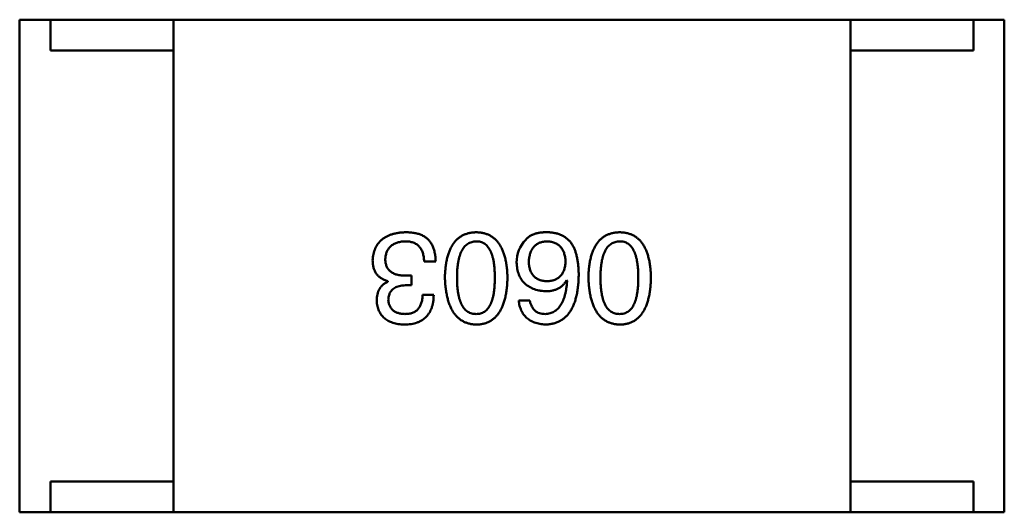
# Model space of a CAD drawing. Header units: millimetres. Extents: x 37 to 347, y 164 to 266.
# Tile 19 of 39: x 302.462 to 304.062, y 210.95 to 211.75. Entities that reach past the tile are written whole.
import ezdxf

# ---------------------------------------------------------------- set-up
doc = ezdxf.new("R2010")
doc.units = ezdxf.units.MM
doc.header["$LTSCALE"] = 0.75
doc.layers.add('Visible', color=7, linetype='Continuous', lineweight=50)

msp = doc.modelspace()

# ---------------------------------------------------------------- linework, layer by layer
at = {"layer": 'Visible'}
for p, q in [((302.512, 211.7501), (302.462, 211.7501)), ((302.462, 210.9501), (302.462, 211.7501)), ((302.512, 211.7501), (302.512, 211.7001)), ((302.712, 211.7501), (302.512, 211.7501)), ((302.712, 211.7501), (303.812, 211.7501)), ((302.712, 211.7501), (302.712, 210.9501)), ((303.812, 211.7501), (304.012, 211.7501)), ((303.812, 211.7501), (303.812, 210.9501)), ((304.012, 211.7501), (304.012, 211.7001)), ((304.012, 211.7501), (304.062, 211.7501)), ((304.062, 210.9501), (304.062, 211.7501)), ((302.512, 211.7001), (302.712, 211.7001)), ((302.712, 211.0001), (302.712, 211.7001)), ((304.012, 211.7001), (303.812, 211.7001)), ((303.812, 211.0001), (303.812, 211.7001)), ((303.1192, 211.3573), (303.1381, 211.3573)), ((303.0988, 211.3344), (303.0897, 211.3344)), ((303.0988, 211.3188), (303.0988, 211.3344)), ((303.0602, 211.3254), (303.0602, 211.3246)), ((303.0889, 211.3188), (303.0988, 211.3188)), ((303.3508, 211.327), (303.3516, 211.3262)), ((303.1348, 211.3032), (303.1168, 211.3032)), ((303.2909, 211.2942), (303.2729, 211.2942)), ((302.512, 211.0001), (302.512, 210.9501)), ((302.712, 211.0001), (302.512, 211.0001)), ((303.812, 211.0001), (304.012, 211.0001)), ((304.012, 211.0001), (304.012, 210.9501)), ((302.512, 210.9501), (302.462, 210.9501)), ((302.712, 210.9501), (302.512, 210.9501)), ((303.812, 210.9501), (302.712, 210.9501)), ((303.812, 210.9501), (304.012, 210.9501)), ((304.012, 210.9501), (304.062, 210.9501))]:
    msp.add_line(p, q, dxfattribs=at)
msp.add_arc((303.3215, 211.3563), 0.0519, 135.691, 180.7052, dxfattribs=at)
for points, knots in [([(303.0889, 211.4049), (303.0869, 211.4048), (303.0829, 211.4046), (303.0771, 211.4039), (303.0716, 211.4028), (303.0666, 211.4015), (303.0619, 211.3998), (303.0576, 211.3977), (303.0537, 211.3954), (303.0501, 211.3927), (303.047, 211.3896), (303.0442, 211.3862), (303.0418, 211.3825), (303.0398, 211.3784), (303.0382, 211.374), (303.0369, 211.3693), (303.036, 211.3643), (303.0358, 211.3608), (303.0356, 211.359)], [0, 0, 0, 0, 0.078078, 0.151942, 0.221594, 0.28726, 0.350176, 0.409768, 0.467648, 0.523784, 0.578904, 0.634014, 0.689819, 0.746826, 0.805875, 0.867063, 0.931764, 1, 1, 1, 1]), ([(303.116, 211.4), (303.1151, 211.4004), (303.1134, 211.4012), (303.1105, 211.4022), (303.1075, 211.403), (303.1042, 211.4037), (303.1007, 211.4042), (303.097, 211.4046), (303.093, 211.4048), (303.0903, 211.4049), (303.0889, 211.4049)], [0, 0, 0, 0, 0.101955, 0.208983, 0.322698, 0.44339, 0.570851, 0.70629, 0.84885, 1, 1, 1, 1]), ([(303.1381, 211.3573), (303.138, 211.3587), (303.1379, 211.3613), (303.1376, 211.3651), (303.1371, 211.3688), (303.1364, 211.3723), (303.1356, 211.3756), (303.1347, 211.3787), (303.1335, 211.3816), (303.1322, 211.3844), (303.1307, 211.387), (303.1291, 211.3894), (303.1273, 211.3916), (303.1254, 211.3936), (303.1233, 211.3955), (303.121, 211.3972), (303.1186, 211.3987), (303.1168, 211.3995), (303.116, 211.4)], [0, 0, 0, 0, 0.078937, 0.154495, 0.226898, 0.296844, 0.363348, 0.427781, 0.48946, 0.549586, 0.607902, 0.664733, 0.720805, 0.776157, 0.831175, 0.886736, 0.943094, 1, 1, 1, 1]), ([(303.2039, 211.4049), (303.2019, 211.4048), (303.198, 211.4046), (303.1924, 211.4037), (303.1871, 211.4021), (303.1822, 211.4001), (303.1777, 211.3974), (303.1735, 211.3942), (303.1698, 211.3904), (303.1664, 211.386), (303.1634, 211.3811), (303.1608, 211.3756), (303.1586, 211.3696), (303.1567, 211.363), (303.1552, 211.3558), (303.1541, 211.3481), (303.1533, 211.3398), (303.1531, 211.3341), (303.153, 211.3311)], [0, 0, 0, 0, 0.059134, 0.115603, 0.169236, 0.221572, 0.273254, 0.32474, 0.377319, 0.431815, 0.488555, 0.548609, 0.612242, 0.680182, 0.75251, 0.829782, 0.91231, 1, 1, 1, 1]), ([(303.2547, 211.3311), (303.2546, 211.3341), (303.2544, 211.3398), (303.2536, 211.3481), (303.2525, 211.3558), (303.251, 211.363), (303.2491, 211.3696), (303.2469, 211.3756), (303.2443, 211.3811), (303.2413, 211.386), (303.2379, 211.3904), (303.2342, 211.3942), (303.23, 211.3974), (303.2255, 211.4001), (303.2206, 211.4021), (303.2154, 211.4037), (303.2097, 211.4046), (303.2058, 211.4048), (303.2039, 211.4049)], [0, 0, 0, 0, 0.087693, 0.170223, 0.247496, 0.319826, 0.387768, 0.451403, 0.511459, 0.568358, 0.622671, 0.675251, 0.726739, 0.778422, 0.830759, 0.884394, 0.940865, 1, 1, 1, 1]), ([(303.3212, 211.4049), (303.3191, 211.4049), (303.3151, 211.405), (303.3092, 211.4045), (303.3039, 211.4037), (303.299, 211.4023), (303.2946, 211.4006), (303.2907, 211.3984), (303.2872, 211.3958), (303.2853, 211.3936), (303.2844, 211.3926)], [0, 0, 0, 0, 0.156782, 0.301945, 0.436395, 0.561474, 0.678489, 0.78853, 0.894967, 1, 1, 1, 1]), ([(303.3598, 211.3852), (303.3587, 211.3867), (303.3565, 211.3897), (303.3525, 211.3936), (303.3483, 211.3969), (303.3436, 211.3997), (303.3386, 211.4019), (303.3331, 211.4034), (303.3273, 211.4045), (303.3233, 211.4048), (303.3212, 211.4049)], [0, 0, 0, 0, 0.125033, 0.246266, 0.36603, 0.485265, 0.606781, 0.732144, 0.862551, 1, 1, 1, 1]), ([(303.437, 211.4049), (303.435, 211.4048), (303.4311, 211.4046), (303.4255, 211.4037), (303.4203, 211.4021), (303.4154, 211.4001), (303.4108, 211.3974), (303.4067, 211.3942), (303.4029, 211.3904), (303.3996, 211.386), (303.3966, 211.3811), (303.394, 211.3756), (303.3917, 211.3696), (303.3899, 211.363), (303.3883, 211.3558), (303.3873, 211.3481), (303.3865, 211.3398), (303.3863, 211.3341), (303.3862, 211.3311)], [0, 0, 0, 0, 0.059134, 0.115603, 0.169236, 0.221572, 0.273254, 0.32474, 0.377319, 0.431815, 0.488555, 0.548609, 0.612242, 0.680182, 0.75251, 0.829782, 0.91231, 1, 1, 1, 1]), ([(303.4878, 211.3311), (303.4877, 211.3341), (303.4875, 211.3398), (303.4868, 211.3481), (303.4857, 211.3558), (303.4841, 211.363), (303.4823, 211.3696), (303.48, 211.3756), (303.4774, 211.3811), (303.4744, 211.386), (303.4711, 211.3904), (303.4673, 211.3942), (303.4632, 211.3974), (303.4587, 211.4001), (303.4538, 211.4021), (303.4485, 211.4037), (303.4429, 211.4046), (303.439, 211.4048), (303.437, 211.4049)], [0, 0, 0, 0, 0.087693, 0.170223, 0.247496, 0.319826, 0.387768, 0.451403, 0.511459, 0.568358, 0.622671, 0.675251, 0.726739, 0.778422, 0.830759, 0.884394, 0.940865, 1, 1, 1, 1]), ([(303.0561, 211.3614), (303.0562, 211.3625), (303.0564, 211.3647), (303.0569, 211.3678), (303.0577, 211.3707), (303.0587, 211.3734), (303.0599, 211.3759), (303.0613, 211.3782), (303.063, 211.3803), (303.0649, 211.3822), (303.067, 211.3839), (303.0694, 211.3854), (303.072, 211.3867), (303.0748, 211.3878), (303.0778, 211.3887), (303.081, 211.3894), (303.0845, 211.3899), (303.0869, 211.39), (303.0881, 211.3901)], [0, 0, 0, 0, 0.068514, 0.133941, 0.195994, 0.255362, 0.312994, 0.369441, 0.424687, 0.480522, 0.537148, 0.594801, 0.654411, 0.716817, 0.781981, 0.850498, 0.923306, 1, 1, 1, 1]), ([(303.0881, 211.3901), (303.0893, 211.3901), (303.0917, 211.3901), (303.0952, 211.3897), (303.0984, 211.389), (303.1014, 211.3881), (303.1042, 211.387), (303.1067, 211.3856), (303.109, 211.3839), (303.1111, 211.382), (303.1129, 211.3798), (303.1145, 211.3773), (303.1159, 211.3746), (303.1171, 211.3716), (303.118, 211.3684), (303.1186, 211.365), (303.1191, 211.3612), (303.1192, 211.3587), (303.1192, 211.3573)], [0, 0, 0, 0, 0.071272, 0.13882, 0.201858, 0.262757, 0.320043, 0.376709, 0.431462, 0.486034, 0.541209, 0.597703, 0.65589, 0.717768, 0.782056, 0.850407, 0.92277, 1, 1, 1, 1]), ([(303.1727, 211.3311), (303.1727, 211.3335), (303.1728, 211.338), (303.1731, 211.3446), (303.1737, 211.3508), (303.1746, 211.3565), (303.1757, 211.3618), (303.177, 211.3666), (303.1785, 211.371), (303.1804, 211.3749), (303.1825, 211.3784), (303.1848, 211.3815), (303.1873, 211.3841), (303.1902, 211.3862), (303.1932, 211.3879), (303.1966, 211.3891), (303.2001, 211.3899), (303.2026, 211.39), (303.2039, 211.3901)], [0, 0, 0, 0, 0.094834, 0.184067, 0.267029, 0.344713, 0.417334, 0.484367, 0.546941, 0.604717, 0.65953, 0.710539, 0.759381, 0.806382, 0.853027, 0.900623, 0.949121, 1, 1, 1, 1]), ([(303.2039, 211.3901), (303.2051, 211.3901), (303.2075, 211.39), (303.211, 211.3893), (303.2142, 211.3882), (303.2172, 211.3865), (303.2199, 211.3844), (303.2225, 211.3818), (303.2247, 211.3788), (303.2267, 211.3753), (303.2285, 211.3714), (303.23, 211.367), (303.2313, 211.3621), (303.2324, 211.3568), (303.2332, 211.351), (303.2337, 211.3448), (303.2341, 211.3381), (303.2342, 211.3335), (303.2342, 211.3311)], [0, 0, 0, 0, 0.049766, 0.097012, 0.143225, 0.188786, 0.235079, 0.282962, 0.333687, 0.387747, 0.445963, 0.508657, 0.576545, 0.649868, 0.72822, 0.812712, 0.903543, 1, 1, 1, 1]), ([(303.2893, 211.3565), (303.2894, 211.3578), (303.2895, 211.3603), (303.2901, 211.364), (303.2907, 211.3674), (303.2916, 211.3706), (303.2927, 211.3735), (303.294, 211.3762), (303.2955, 211.3787), (303.2972, 211.3809), (303.2991, 211.3829), (303.3012, 211.3847), (303.3035, 211.3862), (303.306, 211.3875), (303.3087, 211.3885), (303.3116, 211.3893), (303.3147, 211.3898), (303.3169, 211.39), (303.318, 211.3901)], [0, 0, 0, 0, 0.078863, 0.153308, 0.223539, 0.289857, 0.35341, 0.413572, 0.471721, 0.528235, 0.584279, 0.638781, 0.69466, 0.751251, 0.809198, 0.869697, 0.933318, 1, 1, 1, 1]), ([(303.318, 211.3901), (303.3192, 211.3901), (303.3215, 211.39), (303.3249, 211.3895), (303.328, 211.3888), (303.331, 211.3878), (303.3337, 211.3866), (303.3362, 211.3852), (303.3385, 211.3835), (303.3405, 211.3815), (303.3424, 211.3794), (303.344, 211.3769), (303.3455, 211.3743), (303.3466, 211.3713), (303.3476, 211.3682), (303.3483, 211.3648), (303.3489, 211.3612), (303.349, 211.3586), (303.3491, 211.3573)], [0, 0, 0, 0, 0.070403, 0.137196, 0.200053, 0.260887, 0.31876, 0.37535, 0.430743, 0.485927, 0.541678, 0.598832, 0.657726, 0.719441, 0.783504, 0.851852, 0.923533, 1, 1, 1, 1]), ([(303.3704, 211.3344), (303.3704, 211.337), (303.3704, 211.3422), (303.3698, 211.3497), (303.369, 211.3568), (303.3678, 211.3634), (303.3664, 211.3695), (303.3646, 211.3752), (303.3624, 211.3804), (303.3606, 211.3836), (303.3598, 211.3852)], [0, 0, 0, 0, 0.151498, 0.29521, 0.430242, 0.557137, 0.677306, 0.790845, 0.898111, 1, 1, 1, 1]), ([(303.4059, 211.3311), (303.4059, 211.3335), (303.4059, 211.338), (303.4063, 211.3446), (303.4069, 211.3508), (303.4077, 211.3565), (303.4088, 211.3618), (303.4101, 211.3666), (303.4117, 211.371), (303.4135, 211.3749), (303.4156, 211.3784), (303.4179, 211.3815), (303.4205, 211.3841), (303.4233, 211.3862), (303.4264, 211.3879), (303.4297, 211.3891), (303.4333, 211.3899), (303.4357, 211.39), (303.437, 211.3901)], [0, 0, 0, 0, 0.094834, 0.184067, 0.267029, 0.344713, 0.417334, 0.484367, 0.546941, 0.604717, 0.65953, 0.710539, 0.759381, 0.806382, 0.853027, 0.900623, 0.949121, 1, 1, 1, 1]), ([(303.437, 211.3901), (303.4382, 211.3901), (303.4406, 211.39), (303.4441, 211.3893), (303.4474, 211.3882), (303.4503, 211.3865), (303.4531, 211.3844), (303.4556, 211.3818), (303.4578, 211.3788), (303.4598, 211.3753), (303.4616, 211.3714), (303.4632, 211.367), (303.4644, 211.3621), (303.4655, 211.3568), (303.4663, 211.351), (303.4669, 211.3448), (303.4673, 211.3381), (303.4673, 211.3335), (303.4673, 211.3311)], [0, 0, 0, 0, 0.049766, 0.097012, 0.143225, 0.188786, 0.235079, 0.282962, 0.333687, 0.387747, 0.445963, 0.508657, 0.576545, 0.649868, 0.72822, 0.812712, 0.903543, 1, 1, 1, 1]), ([(303.0897, 211.3344), (303.0884, 211.3344), (303.0858, 211.3344), (303.0819, 211.3348), (303.0784, 211.3353), (303.0751, 211.336), (303.072, 211.337), (303.0693, 211.3381), (303.0668, 211.3395), (303.0645, 211.3411), (303.0625, 211.3429), (303.0608, 211.3449), (303.0593, 211.3472), (303.0582, 211.3496), (303.0573, 211.3523), (303.0566, 211.3551), (303.0562, 211.3582), (303.0561, 211.3603), (303.0561, 211.3614)], [0, 0, 0, 0, 0.082495, 0.159728, 0.232496, 0.300725, 0.365163, 0.425859, 0.483728, 0.538892, 0.592921, 0.646195, 0.699968, 0.754746, 0.811387, 0.870806, 0.933482, 1, 1, 1, 1]), ([(303.0356, 211.359), (303.0357, 211.3579), (303.0357, 211.3558), (303.036, 211.3528), (303.0364, 211.3498), (303.0372, 211.3471), (303.038, 211.3444), (303.039, 211.342), (303.0403, 211.3396), (303.0417, 211.3374), (303.0434, 211.3354), (303.0452, 211.3335), (303.0473, 211.3318), (303.0495, 211.3302), (303.0519, 211.3288), (303.0545, 211.3274), (303.0573, 211.3263), (303.0592, 211.3257), (303.0602, 211.3254)], [0, 0, 0, 0, 0.071215, 0.138707, 0.20396, 0.266995, 0.327734, 0.387609, 0.445602, 0.503345, 0.561136, 0.618597, 0.677672, 0.738255, 0.799989, 0.863961, 0.930555, 1, 1, 1, 1]), ([(303.2696, 211.3557), (303.2697, 211.3539), (303.2699, 211.3505), (303.2706, 211.3455), (303.2717, 211.3409), (303.273, 211.3365), (303.2748, 211.3325), (303.2769, 211.3288), (303.2793, 211.3253), (303.2821, 211.3222), (303.2852, 211.3195), (303.2886, 211.317), (303.2924, 211.3149), (303.2965, 211.3131), (303.301, 211.3115), (303.3058, 211.3104), (303.311, 211.3095), (303.3145, 211.3091), (303.3163, 211.309)], [0, 0, 0, 0, 0.071527, 0.139094, 0.20346, 0.264939, 0.323904, 0.381383, 0.437591, 0.493343, 0.549401, 0.606085, 0.664838, 0.725424, 0.788712, 0.855452, 0.925772, 1, 1, 1, 1]), ([(303.3188, 211.3254), (303.3177, 211.3254), (303.3155, 211.3255), (303.3123, 211.326), (303.3093, 211.3266), (303.3065, 211.3276), (303.3039, 211.3287), (303.3016, 211.3301), (303.2994, 211.3317), (303.2974, 211.3335), (303.2957, 211.3356), (303.2941, 211.3379), (303.2928, 211.3405), (303.2917, 211.3432), (303.2908, 211.3462), (303.29, 211.3495), (303.2895, 211.3529), (303.2894, 211.3553), (303.2893, 211.3565)], [0, 0, 0, 0, 0.069884, 0.136529, 0.199638, 0.259844, 0.317774, 0.374356, 0.430026, 0.485148, 0.5409, 0.597889, 0.657472, 0.718614, 0.783613, 0.85129, 0.923712, 1, 1, 1, 1]), ([(303.3491, 211.3573), (303.349, 211.3561), (303.3489, 211.3536), (303.3484, 211.3501), (303.3476, 211.3468), (303.3467, 211.3437), (303.3455, 211.3408), (303.3441, 211.3382), (303.3426, 211.3359), (303.3407, 211.3338), (303.3387, 211.3319), (303.3365, 211.3302), (303.3341, 211.3288), (303.3314, 211.3276), (303.3286, 211.3267), (303.3255, 211.326), (303.3222, 211.3255), (303.32, 211.3254), (303.3188, 211.3254)], [0, 0, 0, 0, 0.076072, 0.148369, 0.216753, 0.281358, 0.342792, 0.401604, 0.458929, 0.514444, 0.569818, 0.625343, 0.681554, 0.739608, 0.800134, 0.863477, 0.929547, 1, 1, 1, 1]), ([(303.153, 211.3311), (303.1532, 211.3281), (303.1534, 211.3222), (303.1543, 211.3138), (303.1555, 211.3059), (303.157, 211.2985), (303.1589, 211.2917), (303.1612, 211.2855), (303.1638, 211.2799), (303.1668, 211.2748), (303.1702, 211.2703), (303.1739, 211.2663), (303.178, 211.2629), (303.1825, 211.2601), (303.1873, 211.258), (303.1925, 211.2563), (303.1981, 211.2552), (303.2019, 211.255), (303.2039, 211.2549)], [0, 0, 0, 0, 0.088475, 0.171606, 0.249595, 0.322626, 0.391327, 0.455765, 0.516374, 0.573675, 0.628522, 0.681161, 0.732559, 0.783563, 0.83504, 0.887639, 0.942585, 1, 1, 1, 1]), ([(303.2039, 211.2721), (303.2026, 211.2721), (303.2001, 211.2722), (303.1966, 211.2729), (303.1932, 211.2741), (303.1902, 211.2757), (303.1874, 211.2778), (303.1848, 211.2804), (303.1825, 211.2834), (303.1804, 211.2869), (303.1786, 211.2908), (303.177, 211.2952), (303.1757, 211.3001), (303.1746, 211.3054), (303.1737, 211.3112), (303.1731, 211.3174), (303.1728, 211.3241), (303.1727, 211.3287), (303.1727, 211.3311)], [0, 0, 0, 0, 0.050604, 0.098688, 0.145699, 0.191791, 0.238625, 0.286717, 0.337546, 0.391814, 0.449755, 0.512106, 0.579685, 0.652048, 0.730262, 0.814146, 0.904281, 1, 1, 1, 1]), ([(303.2039, 211.2549), (303.2058, 211.255), (303.2097, 211.2551), (303.2154, 211.2561), (303.2206, 211.2577), (303.2255, 211.2598), (303.23, 211.2626), (303.2342, 211.2659), (303.2379, 211.2699), (303.2413, 211.2744), (303.2443, 211.2795), (303.2469, 211.2851), (303.2491, 211.2914), (303.251, 211.2982), (303.2525, 211.3056), (303.2536, 211.3136), (303.2544, 211.3222), (303.2546, 211.3281), (303.2547, 211.3311)], [0, 0, 0, 0, 0.057911, 0.113262, 0.165956, 0.217443, 0.268511, 0.319665, 0.372, 0.426129, 0.483365, 0.543779, 0.607756, 0.676562, 0.749704, 0.827713, 0.911177, 1, 1, 1, 1]), ([(303.2342, 211.3311), (303.2342, 211.3287), (303.2341, 211.3241), (303.2337, 211.3174), (303.2332, 211.3112), (303.2324, 211.3054), (303.2313, 211.3001), (303.23, 211.2952), (303.2285, 211.2908), (303.2267, 211.2869), (303.2247, 211.2834), (303.2225, 211.2804), (303.2199, 211.2778), (303.2172, 211.2757), (303.2142, 211.2741), (303.211, 211.2729), (303.2075, 211.2722), (303.2051, 211.2721), (303.2039, 211.2721)], [0, 0, 0, 0, 0.096452, 0.187278, 0.271765, 0.350519, 0.423437, 0.491321, 0.554011, 0.612224, 0.666281, 0.717003, 0.764884, 0.811423, 0.856783, 0.902993, 0.950236, 1, 1, 1, 1]), ([(303.3163, 211.2549), (303.3184, 211.255), (303.3226, 211.2553), (303.3286, 211.2564), (303.3342, 211.2581), (303.3394, 211.2604), (303.3442, 211.2632), (303.3486, 211.2668), (303.3527, 211.2709), (303.3562, 211.2756), (303.3594, 211.2809), (303.3622, 211.2868), (303.3646, 211.2933), (303.3665, 211.3004), (303.3682, 211.308), (303.3693, 211.3163), (303.3701, 211.3251), (303.3703, 211.3312), (303.3704, 211.3344)], [0, 0, 0, 0, 0.058957, 0.115262, 0.16907, 0.221312, 0.273147, 0.324961, 0.377649, 0.432026, 0.488925, 0.549039, 0.612912, 0.680653, 0.753056, 0.830314, 0.912483, 1, 1, 1, 1]), ([(303.3862, 211.3311), (303.3863, 211.3281), (303.3866, 211.3222), (303.3874, 211.3138), (303.3886, 211.3059), (303.3902, 211.2985), (303.3921, 211.2917), (303.3943, 211.2855), (303.397, 211.2799), (303.4, 211.2748), (303.4034, 211.2703), (303.4071, 211.2663), (303.4112, 211.2629), (303.4157, 211.2601), (303.4205, 211.258), (303.4257, 211.2563), (303.4312, 211.2552), (303.435, 211.255), (303.437, 211.2549)], [0, 0, 0, 0, 0.088475, 0.171606, 0.249595, 0.322626, 0.391327, 0.455765, 0.516374, 0.573675, 0.628522, 0.681161, 0.732559, 0.783563, 0.83504, 0.887639, 0.942585, 1, 1, 1, 1]), ([(303.437, 211.2721), (303.4357, 211.2721), (303.4333, 211.2722), (303.4297, 211.2729), (303.4264, 211.2741), (303.4233, 211.2757), (303.4205, 211.2778), (303.4179, 211.2804), (303.4156, 211.2834), (303.4135, 211.2869), (303.4117, 211.2908), (303.4101, 211.2952), (303.4088, 211.3001), (303.4077, 211.3054), (303.4069, 211.3112), (303.4063, 211.3174), (303.4059, 211.3241), (303.4059, 211.3287), (303.4059, 211.3311)], [0, 0, 0, 0, 0.050604, 0.098688, 0.145699, 0.191791, 0.238625, 0.286717, 0.337546, 0.391814, 0.449755, 0.512106, 0.579685, 0.652048, 0.730262, 0.814146, 0.904281, 1, 1, 1, 1]), ([(303.437, 211.2549), (303.439, 211.255), (303.4429, 211.2551), (303.4485, 211.2561), (303.4538, 211.2577), (303.4587, 211.2598), (303.4632, 211.2626), (303.4673, 211.2659), (303.4711, 211.2699), (303.4744, 211.2744), (303.4774, 211.2795), (303.48, 211.2851), (303.4823, 211.2914), (303.4841, 211.2982), (303.4857, 211.3056), (303.4868, 211.3136), (303.4875, 211.3222), (303.4877, 211.3281), (303.4878, 211.3311)], [0, 0, 0, 0, 0.057911, 0.113262, 0.165956, 0.217443, 0.268511, 0.319665, 0.372, 0.426129, 0.483365, 0.543779, 0.607756, 0.676562, 0.749704, 0.827713, 0.911177, 1, 1, 1, 1]), ([(303.4673, 211.3311), (303.4673, 211.3287), (303.4673, 211.3241), (303.4669, 211.3174), (303.4663, 211.3112), (303.4655, 211.3054), (303.4644, 211.3001), (303.4632, 211.2952), (303.4616, 211.2908), (303.4598, 211.2869), (303.4578, 211.2834), (303.4556, 211.2804), (303.4531, 211.2778), (303.4503, 211.2757), (303.4473, 211.2741), (303.4441, 211.2729), (303.4406, 211.2722), (303.4382, 211.2721), (303.437, 211.2721)], [0, 0, 0, 0, 0.096452, 0.187278, 0.271765, 0.350519, 0.423437, 0.491321, 0.554011, 0.612224, 0.666281, 0.717003, 0.764884, 0.811423, 0.856783, 0.902993, 0.950236, 1, 1, 1, 1]), ([(303.0602, 211.3246), (303.0588, 211.3238), (303.056, 211.3224), (303.0523, 211.3197), (303.0491, 211.3164), (303.0466, 211.3127), (303.0446, 211.3085), (303.0432, 211.3039), (303.0423, 211.2988), (303.0422, 211.2952), (303.0422, 211.2934)], [0, 0, 0, 0, 0.125227, 0.244792, 0.361427, 0.478215, 0.59667, 0.722058, 0.856314, 1, 1, 1, 1]), ([(303.061, 211.295), (303.0612, 211.2968), (303.0613, 211.2988), (303.0623, 211.3036), (303.0631, 211.3054), (303.0646, 211.3082), (303.066, 211.3104), (303.0706, 211.3143), (303.073, 211.3155), (303.0802, 211.3184), (303.0864, 211.3187), (303.0889, 211.3188)], [0.000001, 0.000001, 0.000001, 0.000001, 0.000529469, 0.000529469, 0.001127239, 0.001127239, 0.001835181, 0.001835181, 0.002488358, 0.002488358, 0.00458577, 0.00458577, 0.00458577, 0.00458577]), ([(303.3163, 211.309), (303.3183, 211.309), (303.3221, 211.3091), (303.3276, 211.31), (303.3326, 211.3114), (303.3372, 211.3133), (303.3414, 211.3159), (303.345, 211.319), (303.3482, 211.3228), (303.3499, 211.3256), (303.3508, 211.327)], [0, 0, 0, 0, 0.144617, 0.279572, 0.40596, 0.526097, 0.64389, 0.760003, 0.877724, 1, 1, 1, 1]), ([(303.3516, 211.3262), (303.3514, 211.3241), (303.3511, 211.32), (303.3504, 211.314), (303.3494, 211.3084), (303.3482, 211.3032), (303.3468, 211.2984), (303.3452, 211.294), (303.3433, 211.29), (303.3412, 211.2864), (303.3389, 211.2833), (303.3364, 211.2804), (303.3336, 211.278), (303.3305, 211.2761), (303.3273, 211.2744), (303.3238, 211.2733), (303.3202, 211.2724), (303.3176, 211.2722), (303.3163, 211.2721)], [0, 0, 0, 0, 0.089218, 0.173709, 0.252753, 0.326963, 0.397099, 0.462534, 0.524018, 0.582178, 0.637235, 0.689955, 0.741228, 0.791618, 0.841661, 0.892925, 0.945259, 1, 1, 1, 1]), ([(303.0873, 211.2549), (303.0892, 211.2549), (303.0928, 211.2551), (303.0981, 211.2558), (303.1031, 211.2567), (303.1077, 211.2581), (303.112, 211.2599), (303.1159, 211.262), (303.1194, 211.2645), (303.1226, 211.2673), (303.1254, 211.2705), (303.1278, 211.2742), (303.1299, 211.2781), (303.1316, 211.2824), (303.133, 211.2871), (303.134, 211.2922), (303.1346, 211.2976), (303.1348, 211.3013), (303.1348, 211.3032)], [0, 0, 0, 0, 0.073232, 0.142595, 0.207997, 0.270074, 0.329156, 0.386529, 0.441846, 0.496976, 0.551877, 0.607941, 0.665637, 0.725446, 0.788542, 0.855101, 0.925196, 1, 1, 1, 1]), ([(303.1168, 211.3032), (303.1167, 211.302), (303.1166, 211.2995), (303.1162, 211.296), (303.1156, 211.2927), (303.1147, 211.2897), (303.1137, 211.2868), (303.1124, 211.2843), (303.1109, 211.2819), (303.1093, 211.2799), (303.1073, 211.278), (303.1052, 211.2764), (303.1029, 211.2751), (303.1003, 211.274), (303.0976, 211.2731), (303.0946, 211.2725), (303.0914, 211.2722), (303.0892, 211.2721), (303.0881, 211.2721)], [0, 0, 0, 0, 0.078134, 0.15164, 0.221358, 0.286689, 0.348614, 0.407697, 0.464247, 0.520153, 0.574432, 0.629291, 0.684538, 0.742032, 0.801329, 0.863637, 0.930123, 1, 1, 1, 1]), ([(303.0422, 211.2934), (303.0423, 211.2919), (303.0426, 211.289), (303.0434, 211.2848), (303.0445, 211.2808), (303.0458, 211.2772), (303.0476, 211.2738), (303.0496, 211.2707), (303.052, 211.2678), (303.0547, 211.2653), (303.0577, 211.263), (303.061, 211.261), (303.0646, 211.2593), (303.0685, 211.2579), (303.0728, 211.2566), (303.0773, 211.2558), (303.0822, 211.2551), (303.0856, 211.255), (303.0873, 211.2549)], [0, 0, 0, 0, 0.067521, 0.132139, 0.193339, 0.252064, 0.309083, 0.364848, 0.420021, 0.475612, 0.532002, 0.589602, 0.649896, 0.712634, 0.778603, 0.848416, 0.922155, 1, 1, 1, 1]), ([(303.0881, 211.2721), (303.0871, 211.2721), (303.0851, 211.2722), (303.0822, 211.2726), (303.0794, 211.2731), (303.0769, 211.2738), (303.0745, 211.2746), (303.0724, 211.2757), (303.0704, 211.2768), (303.0686, 211.2782), (303.067, 211.2797), (303.0656, 211.2814), (303.0643, 211.2833), (303.0633, 211.2853), (303.0625, 211.2875), (303.0618, 211.2899), (303.0613, 211.2924), (303.0611, 211.2942), (303.061, 211.295)], [0, 0, 0, 0, 0.078051, 0.151197, 0.220412, 0.286742, 0.34933, 0.409464, 0.467368, 0.52298, 0.578639, 0.633998, 0.690142, 0.746855, 0.805868, 0.867776, 0.932345, 1, 1, 1, 1]), ([(303.2729, 211.2942), (303.2731, 211.2927), (303.2734, 211.2898), (303.2744, 211.2856), (303.2756, 211.2816), (303.2771, 211.2779), (303.2788, 211.2745), (303.2809, 211.2714), (303.2832, 211.2685), (303.2857, 211.2659), (303.2886, 211.2636), (303.2918, 211.2615), (303.2952, 211.2597), (303.2989, 211.2582), (303.3029, 211.2569), (303.3071, 211.256), (303.3116, 211.2553), (303.3147, 211.255), (303.3163, 211.2549)], [0, 0, 0, 0, 0.06947, 0.136096, 0.199592, 0.260665, 0.319672, 0.377156, 0.433415, 0.489984, 0.546535, 0.604276, 0.663499, 0.725182, 0.788953, 0.855683, 0.926216, 1, 1, 1, 1]), ([(303.3163, 211.2721), (303.3146, 211.2721), (303.3114, 211.2722), (303.3068, 211.2733), (303.3027, 211.2751), (303.2992, 211.2775), (303.2963, 211.2807), (303.2939, 211.2846), (303.292, 211.2892), (303.2913, 211.2925), (303.2909, 211.2942)], [0, 0, 0, 0, 0.136586, 0.261496, 0.378089, 0.490612, 0.605522, 0.725767, 0.8561, 1, 1, 1, 1])]:
    msp.add_open_spline(points, degree=3, knots=knots, dxfattribs=at)

doc.saveas('drawing.dxf')
